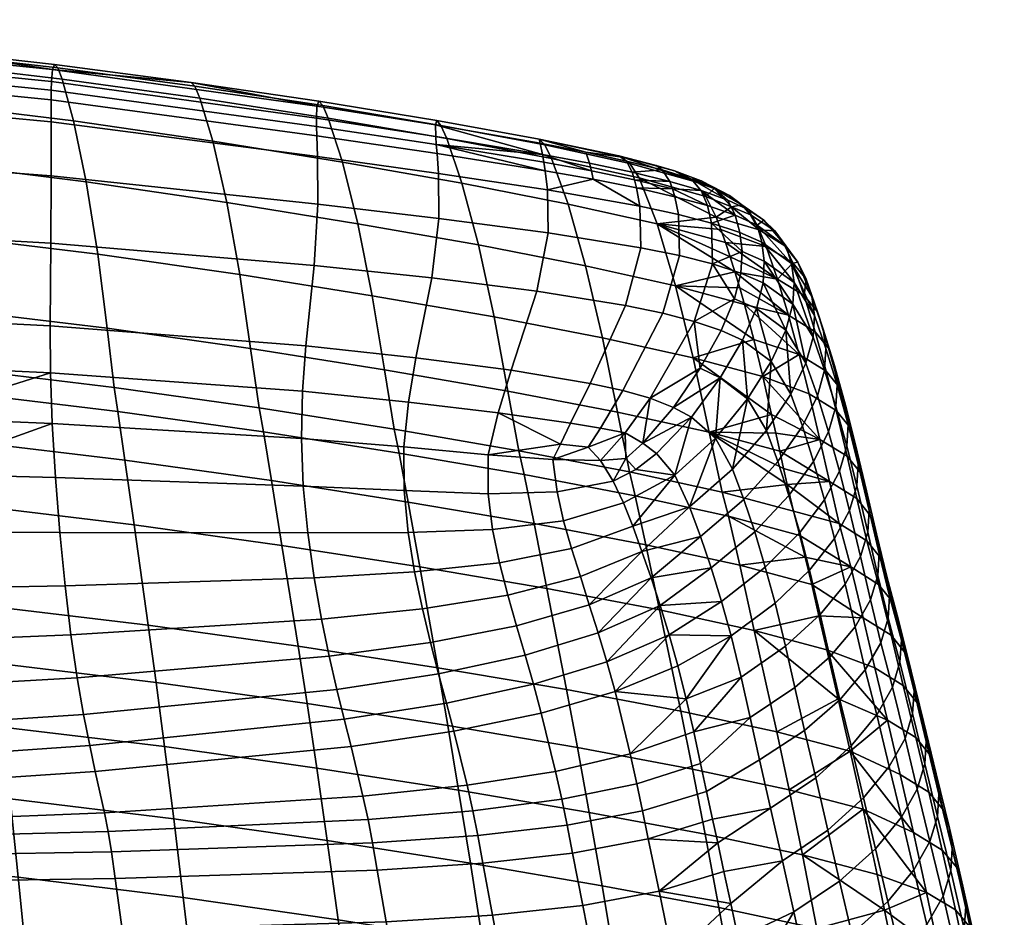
# Model space of a CAD drawing. Header units: millimetres. Extents: x -300 to 300, y -315 to 428.
# Tile 58 of 58: x 130 to 265, y 302 to 426. Entities that reach past the tile are written whole.
import ezdxf

# ---------------------------------------------------------------- set-up
doc = ezdxf.new("R2010")
doc.units = ezdxf.units.MM
doc.header["$MEASUREMENT"] = 0
doc.layers.add('sedak', color=203, linetype='Continuous')

msp = doc.modelspace()

# ---------------------------------------------------------------- meshes
at = {"layer": 'sedak'}
mesh = msp.add_polyface(dxfattribs=at)
corners = [(74.68, 389.62, 860.77), (98.16, 387.96, 861.07), (98.77, 379.84, 828.73), (75.12, 381.52, 828.39), (119.45, 396, 903.89), (140.27, 393.46, 904.23), (141.52, 383.26, 861.99), (120.47, 385.8, 861.49), (97.36, 398.16, 903.61), (74.09, 399.82, 903.42), (118.06, 405.96, 948.53), (138.66, 403.4, 948.57), (96.21, 408.14, 948.53), (73.21, 409.83, 948.54), (116.54, 414.3, 991.01), (136.92, 411.78, 990.74), (94.95, 416.46, 991.29), (72.24, 418.17, 991.54), (115.21, 419.9, 1027.51), (135.36, 417.53, 1027.06), (93.86, 421.97, 1027.96), (71.41, 423.66, 1028.37), (114.68, 421.37, 1042), (134.74, 419.07, 1041.51), (93.44, 423.38, 1042.5), (71.09, 425.04, 1042.96), (114.29, 421.8, 1053.11), (134.28, 419.55, 1052.6), (93.13, 423.76, 1053.64), (70.86, 425.38, 1054.14), (92.84, 421.35, 1065.24), (133.87, 417.19, 1064.13), (134, 418.87, 1059.93), (92.94, 423.05, 1061.01), (47.57, 423.8, 1066.16), (47.62, 425.72, 1061.95), (92.81, 420.17, 1066.44), (133.84, 416.04, 1065.34), (47.56, 422.49, 1067.36), (92.8, 418.79, 1067.19), (133.83, 414.71, 1066.09), (47.56, 420.98, 1068.09), (92.79, 415.52, 1067.77), (133.83, 411.65, 1066.68), (47.55, 417.44, 1068.63), (92.79, 407.3, 1067.13), (133.84, 404.24, 1066.12), (47.55, 408.69, 1067.93), (92.79, 397.27, 1064.57), (133.78, 394.98, 1063.55), (47.55, 398.4, 1065.41), (92.84, 385.66, 1059.52), (133.69, 383.6, 1058.29), (47.57, 386.92, 1060.55), (47.62, 380.33, 1056.24), (92.94, 379.06, 1055.12), (153.08, 417.09, 1052.15)]
mesh.append_faces([[corners[k] for k in face] for face in [(0, 1, 2, 3), (4, 5, 6, 7), (8, 4, 7, 1), (9, 8, 1, 0), (10, 11, 5, 4), (12, 10, 4, 8), (13, 12, 8, 9), (14, 15, 11, 10), (16, 14, 10, 12), (17, 16, 12, 13), (18, 19, 15, 14), (20, 18, 14, 16), (21, 20, 16, 17), (22, 23, 19, 18), (24, 22, 18, 20), (25, 24, 20, 21), (22, 26, 27, 23), (25, 28, 24, 24), (24, 28, 26, 22), (28, 25, 29, 29), (30, 31, 32, 33), (34, 30, 33, 35), (36, 37, 31, 30), (38, 36, 30, 34), (39, 40, 37, 36), (41, 39, 36, 38), (42, 43, 40, 39), (44, 42, 39, 41), (45, 46, 43, 42), (47, 45, 42, 44), (48, 49, 46, 45), (50, 48, 45, 47), (51, 52, 49, 48), (53, 51, 48, 50), (54, 55, 51, 53), (56, 27, 32, 32), (26, 32, 27, 27), (33, 26, 28, 28), (33, 28, 29, 29), (33, 32, 26, 26)]])
mesh = msp.add_polyface(dxfattribs=at)
corners = [(178.01, 387.74, 905.08), (194.78, 384.82, 905.58), (196.67, 374.6, 863.79), (179.7, 377.53, 863.17), (159.81, 390.66, 904.63), (161.28, 380.46, 862.56), (140.27, 393.46, 904.23), (141.52, 383.26, 861.99), (176.02, 397.65, 948.83), (192.62, 394.72, 949.09), (157.99, 400.58, 948.66), (138.66, 403.4, 948.57), (173.91, 406.12, 990.4), (190.35, 403.21, 990.43), (156.06, 409.01, 990.52), (136.92, 411.78, 990.74), (171.96, 412.19, 1026.41), (188.26, 409.38, 1026.29), (154.29, 414.93, 1026.68), (135.36, 417.53, 1027.06), (171.2, 413.9, 1040.77), (187.45, 411.16, 1040.59), (153.59, 416.56, 1041.09), (134.74, 419.07, 1041.51), (186.88, 411.83, 1051.57), (170.66, 414.49, 1051.81), (153.08, 417.09, 1052.15), (134.28, 419.55, 1052.6), (186.76, 409.64, 1062.88), (201.43, 407.18, 1061.87), (186.71, 411.24, 1058.79), (170.33, 412.17, 1063.25), (170.39, 413.84, 1059.09), (133.87, 417.19, 1064.13), (134, 418.87, 1059.93), (186.83, 408.55, 1064.03), (170.34, 411.03, 1064.44), (133.84, 416.04, 1065.34), (186.93, 407.31, 1064.73), (201.79, 404.94, 1063.39), (170.38, 409.75, 1065.17), (133.83, 414.71, 1066.09), (170.48, 406.88, 1065.74), (187.12, 404.57, 1065.27), (133.83, 411.65, 1066.68), (170.51, 400.32, 1065.15), (187.17, 398.36, 1064.58), (133.84, 404.24, 1066.12), (170, 391.89, 1062.43), (186.21, 390.18, 1061.69), (133.78, 394.98, 1063.55), (184.02, 379.21, 1055.88), (197.15, 377.51, 1054.32), (200.67, 388.37, 1060.05), (168.89, 380.83, 1056.82), (133.69, 383.6, 1058.29), (133.76, 377.13, 1053.77), (168.43, 374.59, 1052.14)]
mesh.append_faces([[corners[k] for k in face] for face in [(0, 1, 2, 3), (4, 0, 3, 5), (6, 4, 5, 7), (8, 9, 1, 0), (10, 8, 0, 4), (11, 10, 4, 6), (12, 13, 9, 8), (14, 12, 8, 10), (15, 14, 10, 11), (16, 17, 13, 12), (18, 16, 12, 14), (19, 18, 14, 15), (20, 21, 17, 16), (22, 20, 16, 18), (23, 22, 18, 19), (24, 21, 20, 25), (22, 26, 25, 20), (23, 27, 26, 22), (28, 29, 30, 30), (31, 28, 30, 32), (33, 31, 32, 34), (35, 29, 28, 28), (36, 35, 28, 31), (37, 36, 31, 33), (38, 39, 35, 35), (40, 38, 35, 36), (41, 40, 36, 37), (42, 43, 38, 40), (44, 42, 40, 41), (45, 46, 43, 42), (47, 45, 42, 44), (48, 49, 46, 45), (50, 48, 45, 47), (51, 52, 53, 49), (54, 51, 49, 48), (55, 54, 48, 50), (56, 57, 54, 55), (25, 32, 30, 24), (32, 25, 26, 26), (26, 34, 32, 32)]])
mesh = msp.add_polyface(dxfattribs=at)
corners = [(207.36, 391.86, 949.45), (219.73, 389.12, 949.9), (222.17, 379.21, 906.65), (209.68, 381.96, 906.1), (192.62, 394.72, 949.09), (194.78, 384.82, 905.58), (204.96, 400.35, 990.62), (217.23, 397.61, 990.97), (190.35, 403.21, 990.43), (202.7, 406.62, 1026.29), (214.76, 403.95, 1026.39), (188.26, 409.38, 1026.29), (201.74, 408.5, 1040.43), (213.47, 405.95, 1040.1), (187.45, 411.16, 1040.59), (200.98, 409.27, 1051.2), (211.92, 406.99, 1050.2), (186.88, 411.83, 1051.57), (213.78, 404.72, 1058.85), (217.9, 405.04, 1053.83), (213.01, 406.27, 1055.92), (201.43, 407.18, 1061.87), (207.9, 405.96, 1060.72), (207.38, 407.51, 1057.33), (201.12, 408.73, 1058.14), (186.71, 411.24, 1058.79), (214.1, 403.69, 1059.55), (218.95, 403.46, 1056.18), (201.61, 406.12, 1062.8), (208.17, 404.92, 1061.51), (186.83, 408.55, 1064.03), (201.79, 404.94, 1063.39), (208.41, 403.76, 1062.04), (214.39, 402.56, 1060.03), (214.84, 400.07, 1060.43), (202.11, 402.33, 1063.86), (187.12, 404.57, 1065.27), (186.93, 407.31, 1064.73), (202.2, 396.39, 1063.08), (214.96, 394.33, 1059.64), (187.17, 398.36, 1064.58), (200.67, 388.37, 1060.05), (212.88, 386.39, 1056.61), (186.21, 390.18, 1061.69), (207.99, 375.67, 1051.22), (212.49, 374.68, 1048.81), (217.98, 385.32, 1053.94), (197.15, 377.51, 1054.32), (217.07, 405.64, 1051.67), (219.61, 404.94, 1048.01), (212.46, 406.79, 1053.18)]
mesh.append_faces([[corners[k] for k in face] for face in [(0, 1, 2, 3), (4, 0, 3, 5), (6, 7, 1, 0), (8, 6, 0, 4), (9, 10, 7, 6), (11, 9, 6, 8), (12, 13, 10, 9), (14, 12, 9, 11), (12, 15, 16, 13), (15, 12, 14, 17), (18, 19, 20, 20), (21, 22, 23, 24), (22, 18, 20, 23), (25, 21, 24, 24), (26, 27, 18, 18), (28, 29, 21, 21), (22, 21, 29, 29), (29, 26, 18, 22), (21, 30, 28, 28), (31, 32, 29, 28), (32, 33, 26, 29), (30, 31, 28, 28), (32, 34, 33, 33), (35, 32, 31, 31), (34, 32, 35, 35), (36, 35, 31, 37), (38, 39, 34, 35), (40, 38, 35, 36), (41, 42, 39, 38), (43, 41, 38, 40), (44, 45, 46, 42), (47, 44, 42, 41), (48, 49, 16, 16), (50, 20, 19, 48), (50, 15, 23, 23), (16, 50, 48, 48), (15, 50, 16, 16), (17, 25, 24, 15), (50, 23, 20, 20), (15, 24, 23, 23)]])
mesh = msp.add_polyface(dxfattribs=at)
corners = [(217.23, 397.61, 990.97), (227.27, 393.1, 981.59), (227.92, 391.02, 971.42), (226.63, 395.05, 991.5), (225.33, 398.54, 1010.21), (225.99, 396.86, 1001.08), (214.76, 403.95, 1026.39), (223.93, 401.39, 1026.57), (219.73, 389.12, 949.9), (228.57, 388.84, 961.03), (213.47, 405.95, 1040.1), (222.16, 403.51, 1039.23), (211.92, 406.99, 1050.2), (219.61, 404.94, 1048.01), (224.88, 402.72, 1046.29), (225.06, 402.48, 1039.61), (223.25, 403.54, 1045.25), (227.17, 401.52, 1040.42), (227.45, 399.96, 1025.32), (221.87, 403.82, 1050.9), (226.93, 400.9, 1047.69), (223.26, 402.21, 1052.6), (224.14, 400.13, 1053.54), (224.71, 397.74, 1053.93), (227.97, 398.8, 1048.52), (228.59, 396.44, 1048.93), (224.85, 392.12, 1053.26), (228.91, 393.84, 1048.9), (217.9, 405.04, 1053.83), (213.78, 404.72, 1058.85), (218.95, 403.46, 1056.18), (214.1, 403.69, 1059.55), (219.33, 402.46, 1056.81), (214.39, 402.56, 1060.03), (219.66, 401.35, 1057.24), (214.84, 400.07, 1060.43), (220.17, 398.92, 1057.63), (214.96, 394.33, 1059.64), (220.3, 393.25, 1056.88), (212.88, 386.39, 1056.61), (217.98, 385.32, 1053.94), (217.07, 405.64, 1051.67)]
mesh.append_faces([[corners[k] for k in face] for face in [(0, 1, 2, 2), (0, 3, 1, 1), (0, 4, 5, 5), (6, 7, 4, 4), (0, 5, 3, 3), (8, 2, 9, 9), (7, 6, 10, 11), (0, 2, 8, 8), (0, 6, 4, 4), (10, 12, 11, 11), (13, 11, 12, 12), (14, 15, 16, 16), (15, 14, 17, 17), (4, 7, 18, 18), (18, 7, 15, 15), (16, 15, 11, 11), (7, 11, 15, 15), (11, 13, 16, 16), (19, 14, 16, 16), (14, 19, 20, 20), (21, 20, 19, 19), (13, 19, 16, 16), (22, 23, 24, 24), (25, 24, 23, 23), (26, 27, 23, 23), (21, 22, 24, 24), (28, 29, 30, 30), (30, 31, 32, 32), (33, 32, 31, 31), (32, 33, 34, 34), (35, 36, 34, 33), (37, 38, 36, 35), (39, 40, 38, 37), (13, 41, 28, 19), (30, 21, 19, 28), (32, 21, 30, 30), (34, 22, 32, 32), (21, 32, 22, 22), (36, 23, 22, 34), (23, 36, 38, 26)]])
mesh = msp.add_polyface(dxfattribs=at)
corners = [(228.88, 400.23, 1033.56), (225.06, 402.48, 1039.61), (227.17, 401.52, 1040.42), (227.45, 399.96, 1025.32), (230.06, 398.85, 1025.82), (235.87, 392.25, 1002.5), (233.78, 390, 978.62), (232.22, 394.49, 1001.71), (237.44, 387.76, 979.37), (233.41, 396.68, 1026.71), (231.24, 396.8, 1014.34), (234.8, 394.58, 1015.15), (226.93, 400.9, 1047.69), (229.77, 399.55, 1041.62), (224.88, 402.72, 1046.29), (231.91, 398.14, 1034.58), (237.7, 390.01, 1003.27), (236.57, 392.35, 1015.9), (234.97, 394.49, 1027.46), (227.97, 398.8, 1048.52), (230.97, 397.43, 1042.43), (235.72, 392.15, 1028), (238.5, 387.65, 1003.92), (228.59, 396.44, 1048.93), (231.63, 395.09, 1042.88), (228.91, 393.84, 1048.9), (231.96, 392.5, 1042.92), (236.07, 389.56, 1028.22), (228.75, 390.86, 1048.4), (231.8, 389.52, 1042.53), (235.89, 386.58, 1028.11), (227.27, 393.1, 981.59), (226.63, 395.05, 991.5), (225.99, 396.86, 1001.08), (227.92, 391.02, 971.42), (225.33, 398.54, 1010.21), (223.26, 402.21, 1052.6), (224.71, 397.74, 1053.93), (224.85, 392.12, 1053.26)]
mesh.append_faces([[corners[k] for k in face] for face in [(0, 1, 2, 2), (3, 0, 4, 4), (0, 3, 1, 1), (5, 6, 7, 7), (6, 5, 8, 8), (9, 10, 4, 4), (10, 9, 11, 11), (11, 5, 7, 10), (12, 13, 2, 14), (13, 15, 0, 2), (15, 9, 4, 0), (16, 8, 5, 5), (17, 9, 18, 18), (11, 9, 17, 17), (17, 16, 5, 11), (19, 20, 13, 12), (20, 15, 13, 13), (9, 15, 18, 18), (20, 18, 15, 15), (21, 17, 18, 18), (17, 22, 16, 16), (21, 22, 17, 17), (23, 24, 20, 19), (18, 20, 21, 21), (21, 20, 24, 24), (25, 26, 24, 23), (27, 24, 26, 26), (21, 24, 27, 27), (28, 29, 26, 25), (30, 26, 29, 29), (31, 32, 6, 6), (32, 33, 7, 7), (6, 34, 31, 31), (35, 10, 7, 33), (6, 32, 7, 7), (35, 3, 10, 10), (4, 10, 3, 3), (12, 36, 19, 19), (37, 25, 23, 23), (38, 28, 25, 25)]])
mesh = msp.add_polyface(dxfattribs=at)
corners = [(209.68, 381.96, 906.1), (222.17, 379.21, 906.65), (224.38, 368.95, 865.05), (211.74, 371.72, 864.42), (231.75, 376.63, 907.22), (232.96, 371.4, 885.79), (233.53, 368.83, 875.49), (230.5, 381.73, 928.93), (219.73, 389.12, 949.9), (228.57, 388.84, 961.03), (229.22, 386.55, 950.45), (227.87, 387.29, 1047.41), (230.88, 385.96, 1041.7), (231.8, 389.52, 1042.53), (228.75, 390.86, 1048.4), (234.92, 383.01, 1027.65), (235.62, 374.21, 1004.54), (232.9, 378.69, 1026.83), (226.03, 382.95, 1045.9), (228.96, 381.62, 1040.39), (232.27, 369.2, 1004.23), (229.63, 373.57, 1025.69), (223.12, 377.78, 1043.9), (225.88, 376.46, 1038.64), (227.6, 363.86, 1003.88), (225.24, 368.15, 1024.42), (219.45, 372.38, 1041.63), (221.95, 371.02, 1036.65), (215.23, 367.46, 1039.29), (236.76, 379.65, 930.8), (235.28, 385.05, 955.01), (227.92, 391.02, 971.42), (233.78, 390, 978.62), (224.85, 392.12, 1053.26), (222.32, 384.2, 1050.49), (216.25, 373.63, 1045.72), (217.98, 385.32, 1053.94), (212.49, 374.68, 1048.81), (220.3, 393.25, 1056.88)]
mesh.append_faces([[corners[k] for k in face] for face in [(0, 1, 2, 3), (1, 4, 5, 5), (2, 5, 6, 6), (1, 7, 4, 4), (8, 9, 10, 10), (8, 10, 7, 7), (2, 1, 5, 5), (8, 7, 1, 1), (11, 12, 13, 14), (15, 13, 12, 12), (16, 15, 17, 17), (18, 19, 12, 11), (17, 12, 19, 19), (15, 12, 17, 17), (20, 17, 21, 21), (16, 17, 20, 20), (22, 23, 19, 18), (21, 19, 23, 23), (17, 19, 21, 21), (24, 21, 25, 25), (23, 26, 27, 27), (26, 23, 22, 22), (25, 23, 27, 27), (21, 23, 25, 25), (28, 27, 26, 26), (7, 10, 29, 29), (29, 4, 7, 7), (10, 9, 30, 30), (9, 31, 30, 30), (29, 10, 30, 30), (30, 31, 32, 32), (11, 33, 34, 34), (14, 33, 11, 11), (11, 34, 18, 18), (18, 34, 22, 22), (35, 26, 22, 22), (34, 35, 22, 22), (28, 26, 35, 35), (34, 36, 37, 35), (33, 38, 36, 34)]])
mesh = msp.add_polyface(dxfattribs=at)
corners = [(241.84, 371.97, 908.38), (243.34, 365.67, 882.89), (239.59, 367.98, 882.33), (238.12, 374.25, 907.8), (240.46, 377.38, 931.42), (236.76, 379.65, 930.8), (238.96, 382.79, 955.7), (235.28, 385.05, 955.01), (237.44, 387.76, 979.37), (233.78, 390, 978.62), (243.72, 369.67, 908.97), (245.23, 363.34, 883.46), (242.32, 375.11, 932.07), (240.81, 380.53, 956.41), (239.29, 385.5, 980.13), (237.7, 390.01, 1003.27), (243.13, 372.7, 932.7), (244.52, 367.24, 909.57), (241.61, 378.14, 957.08), (240.08, 383.12, 980.83), (238.5, 387.65, 1003.92), (243.49, 370.04, 933.32), (244.89, 364.57, 910.18), (241.97, 375.49, 957.71), (240.44, 380.49, 981.41), (238.85, 385.04, 1004.38), (235.72, 392.15, 1028), (236.07, 389.56, 1028.22), (241.79, 372.49, 958.29), (243.3, 367.04, 933.95), (240.26, 377.48, 981.88), (238.67, 382.03, 1004.63), (235.89, 386.58, 1028.11), (231.96, 392.5, 1042.92), (240.8, 369, 958.85), (242.31, 363.61, 934.62), (239.27, 373.95, 982.25), (237.68, 378.48, 1004.68), (234.92, 383.01, 1027.65), (231.8, 389.52, 1042.53), (237.2, 369.78, 982.55), (238.72, 364.94, 959.43), (235.62, 374.21, 1004.54), (232.27, 369.2, 1004.23), (233.84, 364.91, 982.81), (233.53, 368.83, 875.49), (232.96, 371.4, 885.79), (231.75, 376.63, 907.22), (234.08, 366.34, 865.65)]
mesh.append_faces([[corners[k] for k in face] for face in [(0, 1, 2, 3), (4, 0, 3, 5), (6, 4, 5, 7), (8, 6, 7, 9), (10, 11, 1, 0), (12, 10, 0, 4), (13, 12, 4, 6), (14, 13, 6, 8), (8, 15, 14, 14), (16, 17, 10, 12), (18, 16, 12, 13), (19, 18, 13, 14), (20, 19, 14, 15), (21, 22, 17, 16), (23, 21, 16, 18), (24, 23, 18, 19), (25, 24, 19, 20), (25, 26, 27, 27), (20, 26, 25, 25), (28, 29, 21, 23), (30, 28, 23, 24), (31, 30, 24, 25), (31, 27, 32, 32), (25, 27, 31, 31), (27, 33, 32, 32), (34, 35, 29, 28), (36, 34, 28, 30), (37, 36, 30, 31), (37, 32, 38, 38), (31, 32, 37, 37), (32, 39, 38, 38), (40, 41, 34, 36), (42, 40, 36, 37), (37, 38, 42, 42), (43, 44, 40, 42), (45, 46, 2, 2), (46, 47, 2, 2), (2, 48, 45, 45), (3, 47, 5, 5), (2, 47, 3, 3)]])
mesh = msp.add_polyface(dxfattribs=at)
corners = [(52.62, 342.32, 693.32), (78.15, 341.12, 693.61), (78.74, 332.38, 668.66), (53.01, 333.58, 668.39), (125.24, 345.02, 718.13), (147.19, 342.42, 718.84), (148.27, 334.54, 695.32), (126.16, 337.17, 694.62), (102.01, 347.24, 717.53), (102.75, 339.41, 694.04), (77.59, 348.95, 717.09), (123.59, 358.81, 762.37), (145.24, 356.23, 763.05), (100.67, 361, 761.81), (76.57, 362.69, 761.4), (122.52, 367.7, 792.76), (143.99, 365.13, 793.4), (99.79, 369.88, 792.24), (75.9, 371.56, 791.85), (121.68, 374.39, 816.71), (143.01, 371.83, 817.3), (99.11, 376.56, 816.21), (75.39, 378.24, 815.85), (121.25, 377.67, 829.2), (142.49, 375.12, 829.77), (98.77, 379.84, 828.73), (75.12, 381.52, 828.39), (120.47, 385.8, 861.49), (141.52, 383.26, 861.99), (98.16, 387.96, 861.07), (116.5, 340.27, 999.88), (117.25, 334.03, 982.03), (137.43, 335.18, 981.54), (136.56, 341.08, 999.31), (115.79, 347.46, 1015.45), (135.74, 347.84, 1014.81), (115.16, 355.26, 1028.69), (135.01, 355.18, 1027.98), (114.64, 363.25, 1039.58), (134.41, 362.73, 1038.85), (94.95, 339.6, 1000.38), (95.58, 333.08, 982.46), (94.37, 347.16, 1016.03), (93.86, 355.37, 1029.33), (93.44, 363.73, 1040.26), (71.79, 346.94, 1016.54), (72.24, 339.07, 1000.81), (71.41, 355.48, 1029.9), (71.09, 364.14, 1040.88), (114.26, 371, 1048.15), (133.98, 370.15, 1047.41), (93.13, 371.75, 1048.83), (70.86, 372.38, 1049.47), (92.94, 379.06, 1055.12), (133.76, 377.13, 1053.77), (133.69, 383.6, 1058.29), (92.84, 385.66, 1059.52), (47.62, 380.33, 1056.24)]
mesh.append_faces([[corners[k] for k in face] for face in [(0, 1, 2, 3), (4, 5, 6, 7), (8, 4, 7, 9), (10, 8, 9, 1), (11, 12, 5, 4), (13, 11, 4, 8), (14, 13, 8, 10), (15, 16, 12, 11), (17, 15, 11, 13), (18, 17, 13, 14), (19, 20, 16, 15), (21, 19, 15, 17), (22, 21, 17, 18), (23, 24, 20, 19), (25, 23, 19, 21), (26, 25, 21, 22), (27, 28, 24, 23), (29, 27, 23, 25), (30, 31, 32, 33), (34, 30, 33, 35), (36, 34, 35, 37), (38, 36, 37, 39), (40, 41, 31, 30), (42, 40, 30, 34), (43, 42, 34, 36), (44, 43, 36, 38), (45, 46, 40, 42), (47, 45, 42, 43), (48, 47, 43, 44), (49, 38, 50, 50), (44, 38, 49, 49), (39, 50, 38, 38), (44, 51, 48, 48), (48, 51, 52, 52), (51, 44, 49, 49), (53, 54, 55, 56), (53, 49, 54, 54), (57, 52, 51, 53), (54, 49, 50, 50), (53, 51, 49, 49)]])
mesh = msp.add_polyface(dxfattribs=at)
corners = [(202.03, 347.44, 765.43), (217.55, 344.51, 766.24), (220.46, 330.59, 722.27), (204.74, 333.54, 721.39), (200.28, 356.38, 795.63), (215.67, 353.47, 796.4), (198.92, 363.12, 819.4), (214.2, 360.21, 820.12), (198.19, 366.42, 831.78), (213.41, 363.52, 832.47), (196.67, 374.6, 863.79), (211.74, 371.72, 864.42), (194.78, 384.82, 905.58), (209.68, 381.96, 906.1), (212.89, 365.33, 1038.09), (214.3, 363.83, 1033.73), (217.12, 366.01, 1034.67), (215.23, 367.46, 1039.29), (212.83, 368.88, 1043.04), (216.25, 373.63, 1045.72), (211.16, 362.21, 1033.29), (212.58, 359.26, 1023.71), (219.63, 363.04, 1023.27), (209.41, 365.08, 1040.09), (213.86, 356.02, 1011.02), (199.04, 338.27, 959.69), (200.18, 334.29, 939.05), (210.29, 337.38, 938.4), (209.1, 341.35, 959.03), (197.87, 342.32, 979.05), (207.88, 345.23, 978.42), (196.69, 346.54, 996.57), (206.66, 349.09, 995.99), (195.54, 350.97, 1011.78), (205.45, 352.96, 1011.24), (194.55, 355.57, 1024.59), (204.34, 356.78, 1023.96), (193.96, 360.5, 1035.13), (203.45, 360.76, 1034.18), (216.38, 348.91, 977.85), (215.12, 352.55, 995.6), (217.64, 345.1, 958.34), (218.87, 341.08, 937.66), (211.44, 333.27, 917.14), (202.88, 365.19, 1042.05), (205.29, 370.2, 1047.32), (209.4, 369.51, 1045.44), (212.49, 374.68, 1048.81), (207.99, 375.67, 1051.22), (195.33, 371.63, 1049.77), (197.15, 377.51, 1054.32), (203.9, 367.33, 1044.6), (207.74, 366.92, 1043.22), (193.97, 365.87, 1043.49)]
mesh.append_faces([[corners[k] for k in face] for face in [(0, 1, 2, 3), (4, 5, 1, 0), (6, 7, 5, 4), (8, 9, 7, 6), (10, 11, 9, 8), (12, 13, 11, 10), (14, 15, 16, 17), (18, 17, 19, 19), (18, 14, 17, 17), (15, 20, 21, 22), (15, 14, 20, 20), (23, 14, 18, 18), (22, 21, 24, 24), (14, 23, 20, 20), (25, 26, 27, 28), (29, 25, 28, 30), (31, 29, 30, 32), (33, 31, 32, 34), (35, 33, 34, 36), (37, 35, 36, 38), (30, 39, 40, 40), (39, 28, 41, 41), (42, 27, 43, 43), (39, 30, 28, 28), (28, 27, 41, 41), (30, 40, 32, 32), (24, 34, 32, 40), (21, 36, 34, 24), (44, 38, 20, 23), (20, 38, 36, 21), (45, 46, 47, 48), (49, 45, 48, 50), (19, 47, 46, 18), (45, 51, 52, 46), (46, 52, 18, 18), (49, 51, 45, 45), (44, 52, 51, 51), (52, 44, 23, 23), (51, 53, 44, 44), (23, 18, 52, 52)]])
mesh = msp.add_polyface(dxfattribs=at)
corners = [(147.19, 342.42, 718.84), (167.8, 339.54, 719.65), (169.04, 331.64, 696.12), (148.27, 334.54, 695.32), (184.55, 350.42, 764.61), (202.03, 347.44, 765.43), (204.74, 333.54, 721.39), (187.03, 336.55, 720.51), (165.58, 353.39, 763.81), (145.24, 356.23, 763.05), (182.96, 359.35, 794.86), (200.28, 356.38, 795.63), (164.15, 362.3, 794.11), (143.99, 365.13, 793.4), (181.71, 366.07, 818.68), (198.92, 363.12, 819.4), (163.03, 369.01, 817.97), (143.01, 371.83, 817.3), (181.05, 369.37, 831.08), (198.19, 366.42, 831.78), (162.44, 372.31, 830.41), (142.49, 375.12, 829.77), (179.7, 377.53, 863.17), (196.67, 374.6, 863.79), (161.28, 380.46, 862.56), (141.52, 383.26, 861.99), (186.03, 340.02, 979.71), (187.14, 335.72, 960.31), (199.04, 338.27, 959.69), (197.87, 342.32, 979.05), (184.91, 344.67, 997.26), (196.69, 346.54, 996.57), (183.84, 349.74, 1012.52), (195.54, 350.97, 1011.78), (182.94, 355.18, 1025.46), (194.55, 355.57, 1024.59), (182.39, 360.93, 1036.15), (193.96, 360.5, 1035.13), (172.08, 338.14, 980.36), (173.12, 333.58, 960.89), (171.03, 343.25, 997.98), (170.02, 348.94, 1013.33), (169.15, 355.1, 1026.36), (168.53, 361.55, 1037.14), (136.56, 341.08, 999.31), (137.43, 335.18, 981.54), (135.74, 347.84, 1014.81), (135.01, 355.18, 1027.98), (134.41, 362.73, 1038.85), (203.45, 360.76, 1034.18), (202.88, 365.19, 1042.05), (193.97, 365.87, 1043.49), (182.34, 366.94, 1044.67), (168.27, 368.1, 1045.69), (133.98, 370.15, 1047.41), (182.98, 373.11, 1051.14), (195.33, 371.63, 1049.77), (197.15, 377.51, 1054.32), (184.02, 379.21, 1055.88), (168.43, 374.59, 1052.14), (168.89, 380.83, 1056.82), (203.9, 367.33, 1044.6), (133.76, 377.13, 1053.77)]
mesh.append_faces([[corners[k] for k in face] for face in [(0, 1, 2, 3), (4, 5, 6, 7), (8, 4, 7, 1), (9, 8, 1, 0), (10, 11, 5, 4), (12, 10, 4, 8), (13, 12, 8, 9), (14, 15, 11, 10), (16, 14, 10, 12), (17, 16, 12, 13), (18, 19, 15, 14), (20, 18, 14, 16), (21, 20, 16, 17), (22, 23, 19, 18), (24, 22, 18, 20), (25, 24, 20, 21), (26, 27, 28, 29), (30, 26, 29, 31), (32, 30, 31, 33), (34, 32, 33, 35), (36, 34, 35, 37), (38, 39, 27, 26), (40, 38, 26, 30), (41, 40, 30, 32), (42, 41, 32, 34), (43, 42, 34, 36), (44, 45, 38, 40), (46, 44, 40, 41), (47, 46, 41, 42), (48, 47, 42, 43), (49, 50, 51, 37), (37, 51, 52, 36), (53, 43, 36, 52), (43, 53, 54, 48), (55, 56, 57, 58), (59, 55, 58, 60), (51, 61, 56, 56), (51, 56, 55, 52), (59, 53, 52, 55), (62, 54, 53, 59)]])
mesh = msp.add_polyface(dxfattribs=at)
corners = [(215.67, 353.47, 796.4), (228.58, 350.66, 797.16), (230.57, 341.69, 767.05), (217.55, 344.51, 766.24), (214.2, 360.21, 820.12), (227.02, 357.41, 820.84), (213.41, 363.52, 832.47), (226.18, 360.72, 833.15), (211.74, 371.72, 864.42), (224.38, 368.95, 865.05), (238.48, 348, 797.89), (239.48, 343.69, 783.28), (237.59, 351.76, 810.89), (236.85, 354.76, 821.53), (235.98, 358.08, 833.81), (235.1, 361.78, 847.95), (234.08, 366.34, 865.65), (234.6, 363.97, 856.43), (233.53, 368.83, 875.49), (233.84, 364.91, 982.81), (235.34, 360.25, 960.05), (238.72, 364.94, 959.43), (237.2, 369.78, 982.55), (233.44, 345.43, 914.47), (234.88, 339.51, 889.32), (239.66, 343.88, 888.16), (238.19, 350, 913.41), (232.1, 350.39, 937.13), (236.83, 355.16, 936.23), (230.64, 355.25, 960.7), (229.16, 359.71, 983.06), (227.6, 363.86, 1003.88), (232.27, 369.2, 1004.23), (229.63, 373.57, 1025.69), (226.08, 345.66, 938.04), (227.38, 340.93, 915.5), (224.65, 350.31, 961.37), (223.19, 354.62, 983.35), (221.67, 358.71, 1003.62), (225.24, 368.15, 1024.42), (219.63, 363.04, 1023.27), (221.95, 371.02, 1036.65), (215.23, 367.46, 1039.29), (217.12, 366.01, 1034.67), (214.3, 363.83, 1033.73), (242.28, 356.4, 837.44), (216.38, 348.91, 977.85), (215.12, 352.55, 995.6), (217.64, 345.1, 958.34), (218.87, 341.08, 937.66), (213.86, 356.02, 1011.02)]
mesh.append_faces([[corners[k] for k in face] for face in [(0, 1, 2, 3), (4, 5, 1, 0), (6, 7, 5, 4), (8, 9, 7, 6), (1, 10, 11, 2), (1, 12, 10, 10), (13, 5, 7, 14), (7, 15, 14, 14), (5, 13, 12, 12), (9, 16, 17, 17), (9, 18, 16, 16), (9, 17, 15, 15), (5, 12, 1, 1), (7, 9, 15, 15), (19, 20, 21, 22), (23, 24, 25, 26), (27, 23, 26, 28), (29, 27, 28, 20), (30, 29, 20, 19), (31, 30, 19, 32), (32, 33, 31, 31), (34, 35, 23, 27), (36, 34, 27, 29), (37, 36, 29, 30), (38, 37, 30, 31), (38, 39, 40, 40), (31, 39, 38, 38), (41, 42, 43, 43), (40, 41, 43, 43), (39, 41, 40, 40), (44, 40, 43, 43), (45, 14, 15, 15), (37, 46, 36, 36), (38, 47, 37, 37), (36, 48, 34, 34), (49, 34, 48, 48), (48, 36, 46, 46), (47, 38, 50, 50), (38, 40, 50, 50), (46, 37, 47, 47)]])
mesh = msp.add_polyface(dxfattribs=at)
corners = [(247.69, 348.03, 816.19), (249.41, 341.02, 792.12), (245.55, 343.41, 791.43), (243.86, 350.42, 815.54), (246.08, 354.02, 838.05), (242.28, 356.4, 837.44), (244.69, 359.82, 860.08), (240.92, 362.17, 859.5), (243.34, 365.67, 882.89), (239.59, 367.98, 882.33), (249.61, 345.63, 816.85), (251.35, 338.61, 792.81), (247.99, 351.63, 838.67), (246.59, 357.46, 860.66), (245.23, 363.34, 883.46), (248.82, 349.12, 839.3), (250.44, 343.1, 817.52), (247.41, 354.97, 861.26), (246.04, 360.88, 884.05), (244.52, 367.24, 909.57), (243.72, 369.67, 908.97), (249.19, 346.38, 839.97), (250.82, 340.35, 818.24), (247.78, 352.25, 861.89), (246.4, 358.19, 884.66), (244.89, 364.57, 910.18), (247.59, 349.25, 862.61), (249, 343.36, 840.72), (246.22, 355.2, 885.34), (244.7, 361.58, 910.83), (243.3, 367.04, 933.95), (243.49, 370.04, 933.32), (246.57, 345.91, 863.44), (247.98, 340, 841.6), (245.21, 351.84, 886.13), (243.7, 358.19, 911.57), (242.31, 363.61, 934.62), (243.1, 348.07, 887.07), (244.45, 342.18, 864.43), (241.6, 354.34, 912.42), (240.22, 359.66, 935.38), (238.72, 364.94, 959.43), (240.8, 369, 958.85), (238.19, 350, 913.41), (239.66, 343.88, 888.16), (236.83, 355.16, 936.23), (235.34, 360.25, 960.05), (239.48, 343.69, 783.28), (238.48, 348, 797.89), (237.59, 351.76, 810.89), (236.85, 354.76, 821.53), (235.98, 358.08, 833.81), (235.1, 361.78, 847.95), (234.6, 363.97, 856.43), (234.08, 366.34, 865.65)]
mesh.append_faces([[corners[k] for k in face] for face in [(0, 1, 2, 3), (4, 0, 3, 5), (6, 4, 5, 7), (8, 6, 7, 9), (10, 11, 1, 0), (12, 10, 0, 4), (13, 12, 4, 6), (14, 13, 6, 8), (15, 16, 10, 12), (17, 15, 12, 13), (18, 17, 13, 14), (19, 18, 14, 20), (21, 22, 16, 15), (23, 21, 15, 17), (24, 23, 17, 18), (25, 24, 18, 19), (26, 27, 21, 23), (28, 26, 23, 24), (29, 28, 24, 25), (30, 29, 25, 31), (32, 33, 27, 26), (34, 32, 26, 28), (35, 34, 28, 29), (36, 35, 29, 30), (37, 38, 32, 34), (39, 37, 34, 35), (40, 39, 35, 36), (41, 40, 36, 42), (43, 44, 37, 39), (45, 43, 39, 40), (46, 45, 40, 41), (47, 48, 2, 2), (49, 50, 3, 3), (51, 5, 3, 50), (52, 53, 7, 7), (53, 54, 7, 7), (48, 49, 3, 3), (2, 48, 3, 3), (5, 52, 7, 7), (7, 54, 9, 9)]])
mesh = msp.add_polyface(dxfattribs=at)
corners = [(222.08, 322.62, 698.77), (235.37, 319.77, 699.67), (237.21, 310.8, 674.53), (223.83, 313.66, 673.59), (220.46, 330.59, 722.27), (233.66, 327.75, 723.13), (217.55, 344.51, 766.24), (230.57, 341.69, 767.05), (243.78, 325.06, 723.98), (245.56, 317.08, 700.56), (242.12, 332.29, 746.23), (240.55, 339.02, 767.82), (239.48, 343.69, 783.28), (239.66, 343.88, 888.16), (240.99, 338.07, 865.6), (244.45, 342.18, 864.43), (243.1, 348.07, 887.07), (239.05, 321.42, 823.77), (240.71, 314.19, 800.12), (245.62, 318.64, 798.68), (243.93, 325.81, 822.42), (237.5, 327.91, 845.14), (242.35, 332.14, 843.88), (236.17, 333.82, 866.81), (234.88, 339.51, 889.32), (232.82, 317.25, 824.96), (234.44, 309.98, 801.43), (231.32, 323.89, 846.26), (230.03, 329.73, 867.92), (228.78, 335.24, 890.41), (227.38, 340.93, 915.5), (233.44, 345.43, 914.47), (245.55, 343.41, 791.43), (247.19, 336.52, 768.56), (248.9, 329.35, 745.63), (224.02, 319.54, 844.11), (224.85, 315.72, 832.25), (223.2, 323.39, 857.96), (221.19, 332.27, 895.3), (226.08, 345.66, 938.04), (218.87, 341.08, 937.66), (222.25, 327.72, 875.42), (220.06, 336.8, 916.41), (225.55, 312.46, 821.99), (216, 313.01, 832.59), (214.42, 320.59, 858.34), (215.21, 316.85, 844.42), (213.52, 324.7, 875.92), (211.44, 333.27, 917.14), (210.29, 337.38, 938.4), (217.64, 345.1, 958.34)]
mesh.append_faces([[corners[k] for k in face] for face in [(0, 1, 2, 3), (4, 5, 1, 0), (6, 7, 5, 4), (1, 8, 9, 9), (5, 10, 8, 8), (7, 11, 10, 10), (2, 1, 9, 9), (5, 8, 1, 1), (7, 12, 11, 11), (10, 5, 7, 7), (13, 14, 15, 16), (17, 18, 19, 20), (21, 17, 20, 22), (23, 21, 22, 14), (24, 23, 14, 13), (25, 26, 18, 17), (27, 25, 17, 21), (28, 27, 21, 23), (29, 28, 23, 24), (30, 29, 24, 31), (12, 32, 33, 11), (34, 10, 11, 11), (27, 35, 36, 25), (28, 37, 35, 27), (30, 38, 29, 29), (39, 40, 30, 30), (29, 41, 28, 28), (41, 29, 38, 38), (37, 28, 41, 41), (42, 30, 40, 40), (42, 38, 30, 30), (36, 43, 25, 25), (44, 43, 36, 36), (37, 45, 46, 35), (41, 47, 45, 37), (35, 46, 44, 36), (47, 41, 38, 38), (48, 38, 42, 42), (48, 42, 40, 40), (49, 40, 50, 50)]])
mesh = msp.add_polyface(dxfattribs=at)
corners = [(254.59, 319.44, 723.5), (256.44, 311.47, 700.27), (252.48, 313.88, 699.42), (250.66, 321.86, 722.7), (252.8, 326.94, 746.38), (248.9, 329.35, 745.63), (251.07, 334.12, 769.28), (247.19, 336.52, 768.56), (249.41, 341.02, 792.12), (245.55, 343.41, 791.43), (256.57, 317.02, 724.29), (258.43, 309.05, 701.13), (254.77, 324.52, 747.13), (253.02, 331.7, 770), (251.35, 338.61, 792.81), (255.62, 321.96, 747.91), (257.42, 314.46, 725.11), (253.86, 329.16, 770.75), (252.18, 336.07, 793.53), (250.44, 343.1, 817.52), (249.61, 345.63, 816.85), (255.99, 319.18, 748.74), (257.81, 311.68, 725.98), (254.24, 326.39, 771.54), (252.56, 333.31, 794.29), (250.82, 340.35, 818.24), (255.8, 316.1, 749.67), (257.61, 308.59, 726.95), (254.05, 323.32, 772.43), (252.37, 330.25, 795.14), (250.63, 337.31, 819.05), (249, 343.36, 840.72), (249.19, 346.38, 839.97), (253, 319.87, 773.47), (254.75, 312.65, 750.75), (251.33, 326.82, 796.13), (249.59, 333.9, 819.99), (247.98, 340, 841.6), (250.82, 315.98, 774.69), (252.55, 308.75, 752.02), (249.16, 322.95, 797.31), (247.44, 330.07, 821.11), (245.83, 336.26, 842.65), (244.45, 342.18, 864.43), (246.57, 345.91, 863.44), (245.62, 318.64, 798.68), (247.26, 311.66, 776.13), (243.93, 325.81, 822.42), (242.35, 332.14, 843.88), (240.99, 338.07, 865.6), (240.71, 314.19, 800.12), (242.31, 307.2, 777.63), (245.56, 317.08, 700.56), (243.78, 325.06, 723.98), (242.12, 332.29, 746.23), (240.55, 339.02, 767.82)]
mesh.append_faces([[corners[k] for k in face] for face in [(0, 1, 2, 3), (4, 0, 3, 5), (6, 4, 5, 7), (8, 6, 7, 9), (10, 11, 1, 0), (12, 10, 0, 4), (13, 12, 4, 6), (14, 13, 6, 8), (15, 16, 10, 12), (17, 15, 12, 13), (18, 17, 13, 14), (19, 18, 14, 20), (21, 22, 16, 15), (23, 21, 15, 17), (24, 23, 17, 18), (25, 24, 18, 19), (26, 27, 22, 21), (28, 26, 21, 23), (29, 28, 23, 24), (30, 29, 24, 25), (31, 30, 25, 32), (33, 34, 26, 28), (35, 33, 28, 29), (36, 35, 29, 30), (37, 36, 30, 31), (38, 39, 34, 33), (40, 38, 33, 35), (41, 40, 35, 36), (42, 41, 36, 37), (43, 42, 37, 44), (45, 46, 38, 40), (47, 45, 40, 41), (48, 47, 41, 42), (49, 48, 42, 43), (50, 51, 46, 45), (52, 53, 2, 2), (53, 54, 5, 5), (2, 53, 3, 3), (3, 53, 5, 5), (5, 55, 7, 7)]])
mesh = msp.add_polyface(dxfattribs=at)
corners = [(131.54, 284.51, 557.42), (154.69, 281.7, 557.59), (156, 269.86, 529.85), (132.62, 272.6, 529.75), (107.06, 286.9, 557.33), (107.92, 274.96, 529.72), (153.35, 293.49, 586.22), (174.89, 290.4, 586.62), (176.44, 278.63, 557.89), (130.42, 296.32, 585.94), (106.16, 298.7, 585.75), (152, 304.95, 615.03), (173.33, 301.88, 615.56), (129.29, 307.74, 614.62), (105.27, 310.09, 614.31), (150.69, 315.78, 643.28), (171.81, 312.77, 643.93), (128.19, 318.51, 642.74), (104.39, 320.82, 642.31), (149.43, 325.71, 670.23), (170.37, 322.76, 670.97), (127.14, 328.38, 669.58), (103.54, 330.65, 669.05), (169.04, 331.64, 696.12), (188.41, 328.61, 696.98), (189.9, 319.7, 671.8), (148.27, 334.54, 695.32), (126.16, 337.17, 694.62), (102.75, 339.41, 694.04), (167.8, 339.54, 719.65), (187.03, 336.55, 720.51), (173.12, 333.58, 960.89), (174.14, 329.47, 940.07), (188.23, 331.69, 939.6), (187.14, 335.72, 960.31), (144.86, 291.7, 781.22), (146.8, 277.7, 739.76), (183.94, 278.59, 739.69), (181.51, 292.65, 781.55), (143.61, 300.55, 808.71), (179.94, 301.61, 809.6), (142.63, 307.57, 830.23), (178.71, 308.72, 831.56), (142.12, 311.24, 842.02), (178.06, 312.48, 843.35), (141.66, 314.02, 856.59), (177.44, 315.67, 857.65), (141.15, 316.61, 875.27), (176.74, 318.88, 875.87), (139.91, 322.27, 918.83), (175.09, 325.7, 918.42), (139.14, 325.85, 940.83), (138.3, 330.13, 961.89), (137.43, 335.18, 981.54), (172.08, 338.14, 980.36), (123.54, 291.47, 780.97), (125.19, 277.5, 739.66), (122.47, 300.28, 808.24), (121.64, 307.25, 829.58), (121.21, 310.88, 841.37), (120.83, 313.48, 856.06), (120.42, 315.78, 874.94), (119.4, 320.92, 918.94), (118.74, 324.42, 941.11), (118.01, 328.77, 962.3), (117.25, 334.03, 982.03)]
mesh.append_faces([[corners[k] for k in face] for face in [(0, 1, 2, 3), (4, 0, 3, 5), (6, 7, 8, 1), (9, 6, 1, 0), (10, 9, 0, 4), (11, 12, 7, 6), (13, 11, 6, 9), (14, 13, 9, 10), (15, 16, 12, 11), (17, 15, 11, 13), (18, 17, 13, 14), (19, 20, 16, 15), (21, 19, 15, 17), (22, 21, 17, 18), (23, 24, 25, 20), (26, 23, 20, 19), (27, 26, 19, 21), (28, 27, 21, 22), (29, 30, 24, 23), (31, 32, 33, 34), (35, 36, 37, 38), (39, 35, 38, 40), (41, 39, 40, 42), (43, 41, 42, 44), (45, 43, 44, 46), (47, 45, 46, 48), (49, 47, 48, 50), (51, 49, 50, 32), (52, 51, 32, 31), (53, 52, 31, 54), (55, 56, 36, 35), (57, 55, 35, 39), (58, 57, 39, 41), (59, 58, 41, 43), (60, 59, 43, 45), (61, 60, 45, 47), (62, 61, 47, 49), (63, 62, 49, 51), (64, 63, 51, 52), (65, 64, 52, 53)]])
mesh = msp.add_polyface(dxfattribs=at)
corners = [(194.96, 287.21, 587.18), (213.39, 284.09, 587.93), (215.29, 272.4, 559.12), (196.69, 275.48, 558.39), (174.89, 290.4, 586.62), (176.44, 278.63, 557.89), (193.21, 298.71, 616.21), (211.49, 295.59, 617), (173.33, 301.88, 615.56), (191.51, 309.65, 644.68), (209.64, 306.56, 645.52), (171.81, 312.77, 643.93), (189.9, 319.7, 671.8), (207.88, 316.64, 672.67), (170.37, 322.76, 670.97), (206.24, 325.59, 697.87), (222.08, 322.62, 698.77), (223.83, 313.66, 673.59), (188.41, 328.61, 696.98), (204.74, 333.54, 721.39), (220.46, 330.59, 722.27), (187.03, 336.55, 720.51), (222.33, 282.56, 738.44), (208.79, 294.77, 781.4), (211.59, 280.67, 739.09), (206.98, 303.85, 810.07), (219.38, 296.66, 780.98), (217.49, 305.8, 809.93), (205.57, 311.04, 832.51), (216, 313.01, 832.59), (204.82, 314.88, 844.32), (215.21, 316.85, 844.42), (204.08, 318.46, 858.34), (214.42, 320.59, 858.34), (203.23, 322.3, 876.11), (213.52, 324.7, 875.92), (201.27, 330.31, 917.7), (211.44, 333.27, 917.14), (200.18, 334.29, 939.05), (210.29, 337.38, 938.4), (196.27, 293.49, 781.57), (198.91, 279.41, 739.49), (194.57, 302.52, 809.93), (193.24, 309.67, 832.13), (192.54, 313.48, 843.93), (191.86, 316.87, 858.08), (191.08, 320.41, 876.07), (189.26, 327.83, 918.11), (188.23, 331.69, 939.6), (187.14, 335.72, 960.31), (199.04, 338.27, 959.69), (181.51, 292.65, 781.55), (183.94, 278.59, 739.69), (179.94, 301.61, 809.6), (178.71, 308.72, 831.56), (178.06, 312.48, 843.35), (177.44, 315.67, 857.65), (176.74, 318.88, 875.87), (175.09, 325.7, 918.42), (174.14, 329.47, 940.07), (221.19, 332.27, 895.3)]
mesh.append_faces([[corners[k] for k in face] for face in [(0, 1, 2, 3), (4, 0, 3, 5), (6, 7, 1, 0), (8, 6, 0, 4), (9, 10, 7, 6), (11, 9, 6, 8), (12, 13, 10, 9), (14, 12, 9, 11), (15, 16, 17, 13), (18, 15, 13, 12), (19, 20, 16, 15), (21, 19, 15, 18), (22, 23, 24, 24), (25, 23, 26, 27), (28, 25, 27, 29), (30, 28, 29, 31), (32, 30, 31, 33), (34, 32, 33, 35), (36, 34, 35, 37), (38, 36, 37, 39), (24, 40, 41, 41), (40, 24, 23, 23), (42, 40, 23, 25), (43, 42, 25, 28), (44, 43, 28, 30), (45, 44, 30, 32), (46, 45, 32, 34), (47, 46, 34, 36), (48, 47, 36, 38), (49, 48, 38, 50), (41, 51, 52, 52), (51, 41, 40, 40), (53, 51, 40, 42), (54, 53, 42, 43), (55, 54, 43, 44), (56, 55, 44, 45), (57, 56, 45, 46), (58, 57, 46, 47), (59, 58, 47, 48), (60, 37, 35, 35)]])
mesh = msp.add_polyface(dxfattribs=at)
corners = [(227.7, 292.58, 617.91), (241.28, 289.73, 618.92), (243.41, 278.26, 589.9), (229.73, 281.09, 588.85), (211.49, 295.59, 617), (213.39, 284.09, 587.93), (225.72, 303.56, 646.44), (239.2, 300.7, 647.41), (209.64, 306.56, 645.52), (223.83, 313.66, 673.59), (237.21, 310.8, 674.53), (207.88, 316.64, 672.67), (250.6, 292.64, 634.33), (251.68, 287.08, 620.01), (249.53, 298.03, 648.42), (247.47, 308.12, 675.47), (248.48, 303.2, 662.16), (245.56, 317.08, 700.56), (252.78, 281.4, 605.55), (245.72, 292.4, 732.55), (247.52, 284.49, 709.69), (252.56, 288.94, 708.03), (250.73, 296.88, 730.93), (243.98, 299.94, 755.08), (248.97, 304.41, 753.51), (242.31, 307.2, 777.63), (247.26, 311.66, 776.13), (239.33, 288.17, 734.11), (241.08, 280.26, 711.28), (237.63, 295.71, 756.58), (236, 302.98, 779.05), (234.44, 309.98, 801.43), (240.71, 314.19, 800.12), (254.28, 305.62, 676.4), (233.15, 277.34, 714.61), (229.85, 292.55, 759.18), (227.34, 304.11, 795.22), (228.37, 299.37, 780.2), (232.82, 317.25, 824.96), (225.55, 312.46, 821.99), (226.39, 308.53, 809.4), (231.44, 285.26, 737.47), (208.79, 294.77, 781.4), (222.33, 282.56, 738.44), (219.38, 296.66, 780.98), (217.49, 305.8, 809.93), (216, 313.01, 832.59)]
mesh.append_faces([[corners[k] for k in face] for face in [(0, 1, 2, 3), (4, 0, 3, 5), (6, 7, 1, 0), (8, 6, 0, 4), (9, 10, 7, 6), (11, 9, 6, 8), (1, 12, 13, 13), (7, 14, 12, 12), (10, 15, 16, 16), (10, 17, 15, 15), (7, 16, 14, 14), (1, 13, 18, 18), (18, 2, 1, 1), (12, 1, 7, 7), (16, 7, 10, 10), (19, 20, 21, 22), (23, 19, 22, 24), (25, 23, 24, 26), (27, 28, 20, 19), (29, 27, 19, 23), (30, 29, 23, 25), (31, 30, 25, 32), (33, 15, 17, 17), (27, 34, 28, 28), (30, 35, 29, 29), (31, 36, 37, 30), (38, 39, 40, 31), (29, 35, 41, 27), (34, 27, 41, 41), (36, 31, 40, 40), (35, 30, 37, 37), (42, 43, 44, 44), (44, 37, 36, 36), (45, 36, 40, 40), (37, 44, 35, 35), (39, 45, 40, 40), (43, 41, 35, 35), (43, 35, 44, 44), (44, 36, 45, 45), (45, 39, 46, 46)]])
mesh = msp.add_polyface(dxfattribs=at)
corners = [(261.71, 286.8, 633.79), (263.52, 277.84, 610.89), (259.48, 280.14, 609.67), (257.69, 289.13, 632.67), (259.95, 295.34, 656.13), (255.95, 297.71, 655.11), (258.27, 303.23, 677.33), (254.28, 305.62, 676.4), (256.44, 311.47, 700.27), (252.48, 313.88, 699.42), (261.96, 292.97, 657.16), (263.73, 284.45, 634.92), (260.27, 300.83, 678.26), (258.43, 309.05, 701.13), (262.82, 290.46, 658.19), (264.6, 281.97, 636.05), (261.13, 298.3, 679.22), (259.29, 306.5, 702), (257.42, 314.46, 725.11), (256.57, 317.02, 724.29), (263.21, 287.7, 659.25), (264.98, 279.24, 637.18), (261.51, 295.53, 680.2), (259.67, 303.71, 702.93), (257.81, 311.68, 725.98), (263.01, 284.64, 660.36), (264.79, 276.2, 638.34), (261.32, 292.45, 681.27), (259.47, 300.62, 703.94), (257.61, 308.59, 726.95), (260.25, 289, 682.47), (261.94, 281.22, 661.59), (258.41, 297.16, 705.1), (256.55, 305.12, 728.07), (254.75, 312.65, 750.75), (255.8, 316.1, 749.67), (258.01, 285.13, 683.85), (259.7, 277.39, 662.98), (256.18, 293.27, 706.46), (254.34, 301.22, 729.39), (252.55, 308.75, 752.02), (252.56, 288.94, 708.03), (254.38, 280.84, 685.43), (250.73, 296.88, 730.93), (248.97, 304.41, 753.51), (247.26, 311.66, 776.13), (250.82, 315.98, 774.69), (247.52, 284.49, 709.69), (249.31, 276.42, 687.1), (252.78, 281.4, 605.55), (251.68, 287.08, 620.01), (250.6, 292.64, 634.33), (249.53, 298.03, 648.42), (248.48, 303.2, 662.16), (247.47, 308.12, 675.47), (245.56, 317.08, 700.56)]
mesh.append_faces([[corners[k] for k in face] for face in [(0, 1, 2, 3), (4, 0, 3, 5), (6, 4, 5, 7), (8, 6, 7, 9), (10, 11, 0, 4), (12, 10, 4, 6), (13, 12, 6, 8), (14, 15, 11, 10), (16, 14, 10, 12), (17, 16, 12, 13), (18, 17, 13, 19), (20, 21, 15, 14), (22, 20, 14, 16), (23, 22, 16, 17), (24, 23, 17, 18), (25, 26, 21, 20), (27, 25, 20, 22), (28, 27, 22, 23), (29, 28, 23, 24), (30, 31, 25, 27), (32, 30, 27, 28), (33, 32, 28, 29), (34, 33, 29, 35), (36, 37, 31, 30), (38, 36, 30, 32), (39, 38, 32, 33), (40, 39, 33, 34), (41, 42, 36, 38), (43, 41, 38, 39), (44, 43, 39, 40), (45, 44, 40, 46), (47, 48, 42, 41), (49, 50, 2, 2), (50, 51, 3, 3), (52, 53, 5, 5), (53, 54, 7, 7), (52, 5, 3, 51), (5, 53, 7, 7), (7, 55, 9, 9), (2, 50, 3, 3)]])

doc.saveas('drawing.dxf')
